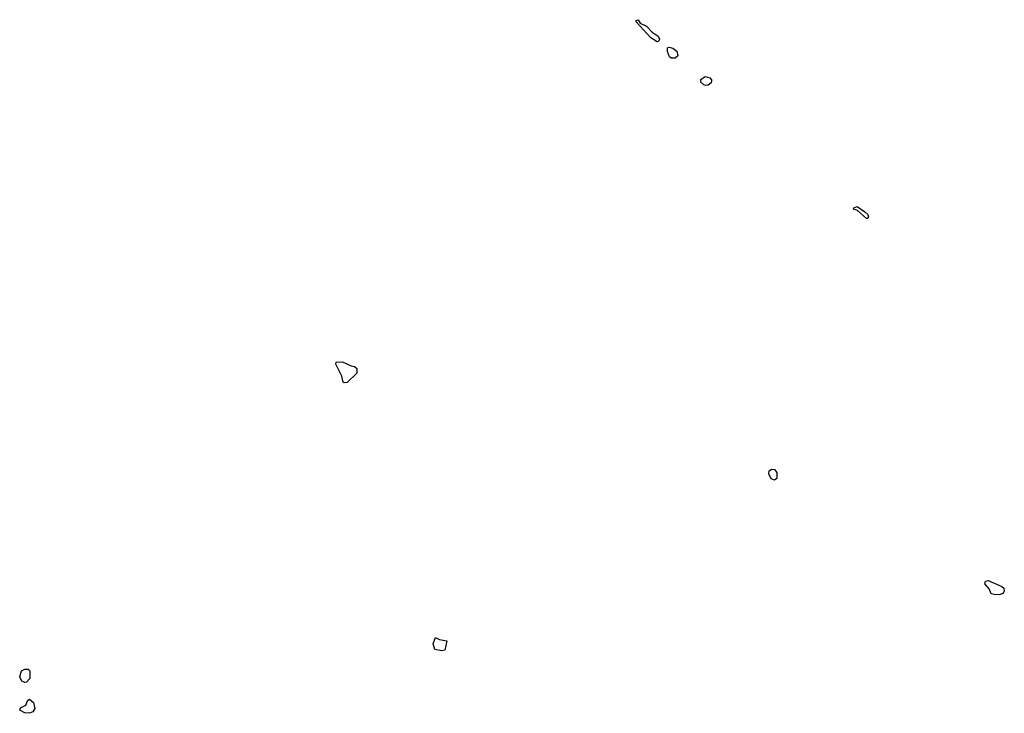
# Model space of a CAD drawing. Extents: x 2601477 to 2753313, y 449408 to 581029.
# Tile 96 of 203: x 2623650 to 2630192, y 531913 to 536525. Entities that reach past the tile are written whole.
import ezdxf

# ---------------------------------------------------------------- set-up
doc = ezdxf.new("R2010")
doc.units = 0

msp = doc.modelspace()

# ---------------------------------------------------------------- linework, layer by layer
at = {"layer": '0CON05XD'}
for points in [[(2627885, 536377.5), (2627842.5, 536405), (2627745, 536510), (2627745, 536520), (2627760, 536525), (2627771.7, 536501.7), (2627815, 536482.5), (2627852, 536442), (2627892.5, 536415), (2627900, 536395), (2627895, 536380), (2627885, 536377.5)], [(2627978.3, 536268.3), (2627967, 536277), (2627953.6, 536313.6), (2627955, 536337.5), (2627965, 536342.5), (2627990, 536335), (2628016.7, 536315), (2628022.5, 536285), (2628005, 536270), (2627978.3, 536268.3)], [(2628206.4, 536086.4), (2628195, 536092.5), (2628175, 536110), (2628175, 536127.5), (2628205, 536146.7), (2628235, 536137.5), (2628246.1, 536126.1), (2628246.2, 536115), (2628243.3, 536105), (2628225, 536088.8), (2628206.4, 536086.4)], [(2629285, 535202.5), (2629275, 535203.3), (2629217, 535257), (2629190, 535265), (2629192.5, 535275), (2629215, 535282.5), (2629265, 535247.5), (2629285, 535230), (2629290, 535215), (2629285, 535202.5)], [(2625805, 534110), (2625800, 534115), (2625790, 534155), (2625750, 534235), (2625751.7, 534248.3), (2625795, 534250), (2625853, 534223), (2625875, 534220), (2625890, 534205), (2625890, 534175), (2625825, 534112.5), (2625805, 534110)], [(2628665, 533462.5), (2628643.4, 533473.4), (2628627.1, 533505), (2628630.5, 533525), (2628645, 533536.4), (2628665, 533533.3), (2628680, 533515), (2628679.5, 533475), (2628665, 533462.5)], [(2630135, 532700), (2630105, 532707.5), (2630090.5, 532740.5), (2630063.3, 532775), (2630067, 532793), (2630085, 532796.7), (2630175, 532757.5), (2630187.5, 532745), (2630191.7, 532728.3), (2630185, 532710), (2630165, 532703.3), (2630135, 532700)], [(2626455, 532328), (2626408, 532338), (2626398, 532375), (2626411.7, 532418.3), (2626440, 532405), (2626487.5, 532395), (2626475, 532333.3), (2626455, 532328)], [(2623685, 532117.5), (2623665, 532127.5), (2623650, 532155), (2623662.5, 532195), (2623685, 532207.5), (2623707, 532207), (2623717.5, 532195), (2623717.5, 532145), (2623695, 532120), (2623685, 532117.5)], [(2623715, 531913.3), (2623685, 531917.5), (2623650, 531935), (2623655, 531950), (2623691.7, 531968.3), (2623705, 532000), (2623715, 532007.5), (2623742.5, 531985), (2623750, 531945), (2623737.7, 531922.3), (2623715, 531913.3)]]:
    msp.add_lwpolyline(points, dxfattribs=at)

doc.saveas('drawing.dxf')
